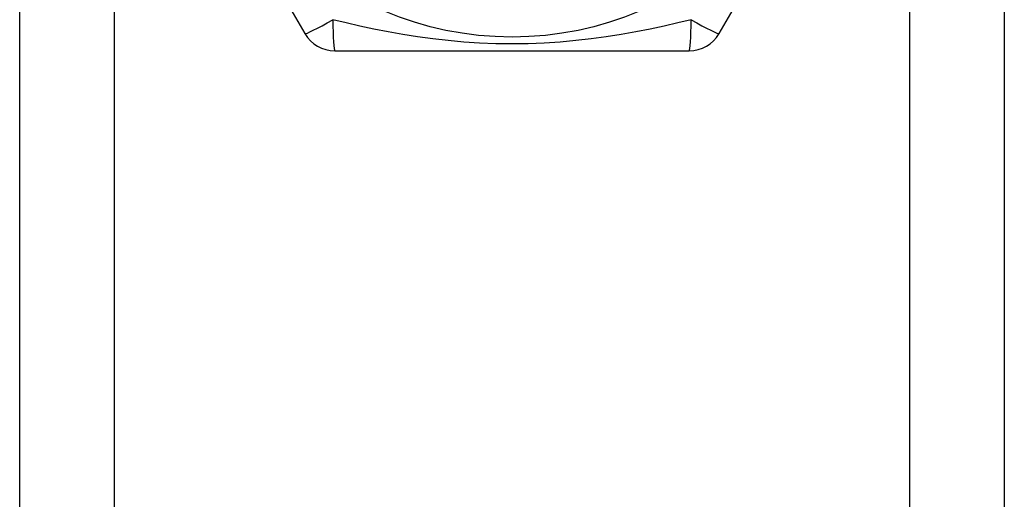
# Model space of a CAD drawing. Header units: inches. Extents: x 7 to 188, y 10 to 101.
# Tile 125 of 154: x 40.781 to 41.343, y 71.572 to 71.846. Entities that reach past the tile are written whole.
import ezdxf

# ---------------------------------------------------------------- set-up
doc = ezdxf.new("R2010")
doc.units = ezdxf.units.IN
doc.header["$MEASUREMENT"] = 0
doc.layers.add('Visible Edges(ANSI)', color=7, linetype='Continuous', lineweight=25)
doc.layers.add('Visible Tangent Edges(ANSI)', color=7, linetype='Continuous', lineweight=25)

msp = doc.modelspace()

# ---------------------------------------------------------------- linework, layer by layer
at = {"layer": 'Visible Edges(ANSI)'}
for p, q in [((40.78057, 27.40479), (40.78057, 72.34967)), ((41.34257, 72.34967), (41.34257, 27.40479)), ((40.84222, 72.01306), (40.94337, 71.83786)), ((41.17977, 71.83786), (41.28092, 72.01306)), ((40.96042, 71.82802), (41.16272, 71.82802))]:
    msp.add_line(p, q, dxfattribs=at)
msp.add_circle((41.06157, 72.0229), 0.18701, dxfattribs=at)
for centre, start, end in [((40.96042, 71.8477), 210, 270), ((41.16272, 71.8477), 270, 330)]:
    msp.add_arc(centre, 0.01969, start, end, dxfattribs=at)
at = {"layer": 'Visible Tangent Edges(ANSI)'}
for p, q in [((40.83442, 72.34967), (40.83442, 27.40479)), ((41.28872, 27.40479), (41.28872, 72.34967))]:
    msp.add_line(p, q, dxfattribs=at)
at = {"layer": 'Visible Tangent Edges(ANSI)', "flags": 128}
msp.add_lwpolyline([(41.16382, 71.8458), (41.1562, 71.84395), (41.14838, 71.84216), (41.14038, 71.84046), (41.1322, 71.83887), (41.12385, 71.83739), (41.11535, 71.83606), (41.1067, 71.83488), (41.09791, 71.83388), (41.08899, 71.83306), (41.07994, 71.83246), (41.07079, 71.83209), (41.06154, 71.83196), (41.05226, 71.83208), (41.04309, 71.83245), (41.03404, 71.83305), (41.02512, 71.83386), (41.01634, 71.83487), (41.00771, 71.83605), (40.99922, 71.83738), (40.9909, 71.83886), (40.98273, 71.84046), (40.97475, 71.84216), (40.96694, 71.84394), (40.95932, 71.8458)], dxfattribs=at)
at = {"layer": 'Visible Tangent Edges(ANSI)'}
for centre, major_axis, start_param, end_param in [((40.96042, 71.8477), (-0.01705, -0.00984), 0, 1.474012), ((40.96042, 71.8477), (0, -0.01969), 4.809173, 6.283185), ((41.16272, 71.8477), (0, -0.01969), 0, 1.474012), ((41.16272, 71.8477), (0.01705, -0.00984), 4.809173, 6.283185)]:
    msp.add_ellipse(centre, major_axis=major_axis, ratio=0.056054, start_param=start_param, end_param=end_param, dxfattribs=at)

doc.saveas('drawing.dxf')
